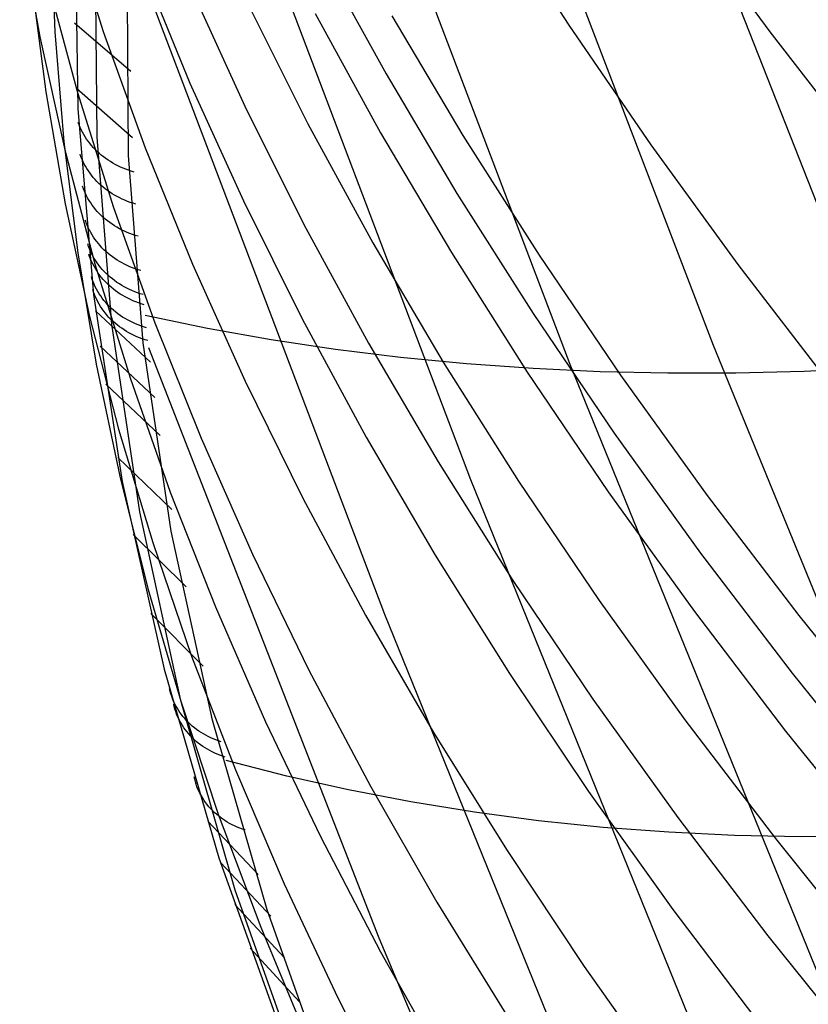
# Model space of a CAD drawing. Header units: millimetres. Extents: x 119 to 175.9, y -203.1 to -153.8.
# Tile 209 of 256: x 171.4 to 172.3, y -199.9 to -198.8. Entities that reach past the tile are written whole.
import ezdxf

# ---------------------------------------------------------------- set-up
doc = ezdxf.new("R2010")
doc.units = ezdxf.units.MM
doc.header["$MEASUREMENT"] = 0
doc.layers.add('Livello 03', color=5, linetype='Continuous', true_color=0x0000ff)

msp = doc.modelspace()

# ---------------------------------------------------------------- linework, layer by layer
at = {"layer": 'Livello 03'}
for p, q in [((172.1904, -199.1834, 46.7918), (171.7693, -198.0866, 45.0495)), ((172.5031, -199.5248, 47.3448), (171.9381, -198.088, 45.0059)), ((172.0294, -199.2046, 46.8656), (171.6227, -198.1365, 45.1824)), ((171.9179, -199.3338, 47.1447), (171.5666, -198.4074, 45.691)), ((171.9417, -198.6905, 50.2269), (172.0279, -198.8244, 50.4921)), ((171.4644, -198.7015, 48.0981), (171.5057, -198.8314, 48.3591)), ((172.1553, -198.6983, 50.7913), (172.2533, -198.8319, 51.0522)), ((171.412, -198.711, 47.2636), (171.4345, -198.8373, 47.5136)), ((171.4467, -198.7089, 46.5624), (171.4515, -198.8317, 46.7973)), ((171.4742, -198.7113, 46.3814), (171.4771, -198.9181, 46.7681)), ((171.4988, -198.9501, 46.7497), (171.497, -198.7423, 46.3644)), ((171.8214, -199.4849, 47.4841), (171.5377, -198.7382, 46.3107)), ((171.7493, -198.7454, 49.6242), (171.8229, -198.8791, 49.8916)), ((171.5342, -198.9704, 46.7362), (171.5327, -198.7618, 46.3529)), ((171.5489, -198.7577, 48.6865), (171.6029, -198.8893, 48.9509)), ((171.425, -198.7742, 47.016), (171.4412, -198.8991, 47.2589)), ((171.4422, -198.7712, 47.7943), (171.4769, -198.8997, 48.05)), ((171.604, -198.7825, 48.989), (171.6645, -198.915, 49.2547)), ((171.6685, -198.802, 49.2959), (171.7354, -198.9351, 49.5623)), ((171.7435, -198.8114, 49.605), (171.8169, -198.9451, 49.8716)), ((171.5366, -198.8765, 46.5661), (171.4736, -198.8221, 46.5965)), ((171.8293, -198.8139, 49.9077), (171.909, -198.948, 50.1738)), ((171.4515, -198.8317, 46.7973), (171.4617, -198.9552, 47.0323)), ((171.5057, -198.8314, 48.3591), (171.5529, -198.9618, 48.6192)), ((172.0279, -198.8244, 50.4921), (172.1199, -198.9585, 50.755)), ((172.2533, -198.8319, 51.0522), (172.3571, -198.9657, 51.3104)), ((171.4345, -198.8373, 47.5136), (171.4627, -198.9642, 47.7631)), ((171.6029, -198.8893, 48.9509), (171.6629, -199.0213, 49.2139)), ((171.8229, -198.8791, 49.8916), (171.9024, -199.0131, 50.1571)), ((171.4412, -198.8991, 47.2589), (171.463, -199.0246, 47.5015)), ((171.5386, -198.9506, 46.7024), (171.4757, -198.8955, 46.7342)), ((171.4769, -198.8997, 48.05), (171.5174, -199.0286, 48.3049)), ((171.4771, -198.9181, 46.7681), (171.4947, -199.1263, 47.1537)), ((171.6645, -198.915, 49.2547), (171.7309, -199.0477, 49.5187)), ((171.4786, -198.9362, 46.8037), (171.4776, -198.9335, 46.8052)), ((171.4798, -198.939, 46.8021), (171.4786, -198.9362, 46.8037)), ((171.481, -198.9416, 46.8006), (171.4798, -198.939, 46.8021)), ((171.4824, -198.9443, 46.7991), (171.481, -198.9416, 46.8006)), ((171.4838, -198.9469, 46.7976), (171.4824, -198.9443, 46.7991)), ((171.7354, -198.9351, 49.5623), (171.8083, -199.0684, 49.8269)), ((171.4617, -198.9552, 47.0323), (171.4772, -199.0795, 47.2671)), ((171.4854, -198.9495, 46.7962), (171.4838, -198.9469, 46.7976)), ((171.487, -198.952, 46.7947), (171.4854, -198.9495, 46.7962)), ((171.4888, -198.9544, 46.7933), (171.487, -198.952, 46.7947)), ((171.4906, -198.9568, 46.792), (171.4888, -198.9544, 46.7933)), ((171.5153, -199.1594, 47.1339), (171.4988, -198.9501, 46.7497)), ((171.8169, -198.9451, 49.8716), (171.8962, -199.079, 50.1363)), ((171.909, -198.948, 50.1738), (171.9946, -199.0823, 50.4377)), ((171.4627, -198.9642, 47.7631), (171.4965, -199.0917, 48.012)), ((171.4926, -198.9592, 46.7906), (171.4906, -198.9568, 46.792)), ((171.4946, -198.9615, 46.7893), (171.4926, -198.9592, 46.7906)), ((171.4967, -198.9637, 46.788), (171.4946, -198.9615, 46.7893)), ((171.4989, -198.9659, 46.7867), (171.4967, -198.9637, 46.788)), ((171.5012, -198.968, 46.7855), (171.4989, -198.9659, 46.7867)), ((171.5529, -198.9618, 48.6192), (171.606, -199.0924, 48.878)), ((172.1199, -198.9585, 50.755), (172.2176, -199.0927, 51.0153)), ((171.4808, -198.9719, 46.8702), (171.4798, -198.9691, 46.8717)), ((171.482, -198.9747, 46.8686), (171.4808, -198.9719, 46.8702)), ((171.4832, -198.9774, 46.8671), (171.482, -198.9747, 46.8686)), ((171.4845, -198.98, 46.8656), (171.4832, -198.9774, 46.8671)), ((171.5036, -198.97, 46.7843), (171.5012, -198.968, 46.7855)), ((171.506, -198.9719, 46.7832), (171.5036, -198.97, 46.7843)), ((171.5085, -198.9738, 46.7821), (171.506, -198.9719, 46.7832)), ((171.5111, -198.9756, 46.781), (171.5085, -198.9738, 46.7821)), ((171.5138, -198.9773, 46.78), (171.5111, -198.9756, 46.781)), ((171.5165, -198.979, 46.779), (171.5138, -198.9773, 46.78)), ((171.5507, -199.1804, 47.1184), (171.5342, -198.9704, 46.7362)), ((171.4859, -198.9826, 46.8641), (171.4845, -198.98, 46.8656)), ((171.4875, -198.9852, 46.8626), (171.4859, -198.9826, 46.8641)), ((171.4891, -198.9878, 46.8611), (171.4875, -198.9852, 46.8626)), ((171.4909, -198.9902, 46.8597), (171.4891, -198.9878, 46.8611)), ((171.5193, -198.9805, 46.778), (171.5165, -198.979, 46.779)), ((171.5221, -198.982, 46.7771), (171.5193, -198.9805, 46.778)), ((171.525, -198.9834, 46.7763), (171.5221, -198.982, 46.7771)), ((171.528, -198.9847, 46.7755), (171.525, -198.9834, 46.7763)), ((171.531, -198.9859, 46.7747), (171.528, -198.9847, 46.7755)), ((171.5341, -198.987, 46.774), (171.531, -198.9859, 46.7747)), ((171.5372, -198.988, 46.7733), (171.5341, -198.987, 46.774)), ((171.5403, -198.989, 46.7727), (171.5372, -198.988, 46.7733)), ((171.4927, -198.9926, 46.8583), (171.4909, -198.9902, 46.8597)), ((171.4946, -198.995, 46.8569), (171.4927, -198.9926, 46.8583)), ((171.4966, -198.9973, 46.8556), (171.4946, -198.995, 46.8569)), ((171.4987, -198.9996, 46.8543), (171.4966, -198.9973, 46.8556)), ((171.5009, -199.0017, 46.853), (171.4987, -198.9996, 46.8543)), ((171.4835, -199.0077, 46.9366), (171.4825, -199.0049, 46.9382)), ((171.4846, -199.0104, 46.9351), (171.4835, -199.0077, 46.9366)), ((171.4858, -199.0131, 46.9335), (171.4846, -199.0104, 46.9351)), ((171.5032, -199.0038, 46.8517), (171.5009, -199.0017, 46.853)), ((171.5056, -199.0059, 46.8505), (171.5032, -199.0038, 46.8517)), ((171.508, -199.0078, 46.8494), (171.5056, -199.0059, 46.8505)), ((171.5105, -199.0097, 46.8482), (171.508, -199.0078, 46.8494)), ((171.5131, -199.0115, 46.8471), (171.5105, -199.0097, 46.8482)), ((171.4871, -199.0158, 46.932), (171.4858, -199.0131, 46.9335)), ((171.4885, -199.0185, 46.9305), (171.4871, -199.0158, 46.932)), ((171.49, -199.021, 46.929), (171.4885, -199.0185, 46.9305)), ((171.4917, -199.0236, 46.9275), (171.49, -199.021, 46.929)), ((171.5158, -199.0133, 46.8461), (171.5131, -199.0115, 46.8471)), ((171.5185, -199.0149, 46.8451), (171.5158, -199.0133, 46.8461)), ((171.5213, -199.0165, 46.8441), (171.5185, -199.0149, 46.8451)), ((171.5242, -199.018, 46.8432), (171.5213, -199.0165, 46.8441)), ((171.5271, -199.0194, 46.8423), (171.5242, -199.018, 46.8432)), ((171.53, -199.0207, 46.8414), (171.5271, -199.0194, 46.8423)), ((171.533, -199.0219, 46.8407), (171.53, -199.0207, 46.8414)), ((171.6629, -199.0213, 49.2139), (171.7288, -199.1536, 49.4755)), ((171.9024, -199.0131, 50.1571), (171.9878, -199.1474, 50.4204)), ((171.463, -199.0246, 47.5015), (171.4902, -199.1507, 47.7435)), ((171.4934, -199.0261, 46.926), (171.4917, -199.0236, 46.9275)), ((171.4952, -199.0285, 46.9246), (171.4934, -199.0261, 46.926)), ((171.4971, -199.0309, 46.9232), (171.4952, -199.0285, 46.9246)), ((171.4991, -199.0332, 46.9218), (171.4971, -199.0309, 46.9232)), ((171.5174, -199.0286, 48.3049), (171.5636, -199.1578, 48.5588)), ((171.5361, -199.023, 46.8399), (171.533, -199.0219, 46.8407)), ((171.5392, -199.024, 46.8392), (171.5361, -199.023, 46.8399)), ((171.5424, -199.025, 46.8386), (171.5392, -199.024, 46.8392)), ((171.4867, -199.0459, 47.0075), (171.4858, -199.0431, 47.0091)), ((171.5012, -199.0355, 46.9205), (171.4991, -199.0332, 46.9218)), ((171.5034, -199.0376, 46.9192), (171.5012, -199.0355, 46.9205)), ((171.5057, -199.0398, 46.9179), (171.5034, -199.0376, 46.9192)), ((171.508, -199.0418, 46.9167), (171.5057, -199.0398, 46.9179)), ((171.5105, -199.0438, 46.9155), (171.508, -199.0418, 46.9167)), ((171.513, -199.0457, 46.9143), (171.5105, -199.0438, 46.9155)), ((171.4878, -199.0486, 47.0059), (171.4867, -199.0459, 47.0075)), ((171.489, -199.0514, 47.0043), (171.4878, -199.0486, 47.0059)), ((171.4903, -199.0541, 47.0028), (171.489, -199.0514, 47.0043)), ((171.4917, -199.0567, 47.0012), (171.4903, -199.0541, 47.0028)), ((171.5156, -199.0475, 46.9132), (171.513, -199.0457, 46.9143)), ((171.5182, -199.0492, 46.9121), (171.5156, -199.0475, 46.9132)), ((171.521, -199.0509, 46.9111), (171.5182, -199.0492, 46.9121)), ((171.5238, -199.0525, 46.9101), (171.521, -199.0509, 46.9111)), ((171.5266, -199.054, 46.9091), (171.5238, -199.0525, 46.9101)), ((171.5295, -199.0554, 46.9082), (171.5266, -199.054, 46.9091)), ((171.7309, -199.0477, 49.5187), (171.8033, -199.1806, 49.781)), ((171.4932, -199.0593, 46.9997), (171.4917, -199.0567, 47.0012)), ((171.4948, -199.0619, 46.9982), (171.4932, -199.0593, 46.9997)), ((171.4965, -199.0644, 46.9967), (171.4948, -199.0619, 46.9982)), ((171.4984, -199.0668, 46.9953), (171.4965, -199.0644, 46.9967)), ((171.5325, -199.0567, 46.9074), (171.5295, -199.0554, 46.9082)), ((171.5355, -199.0579, 46.9066), (171.5325, -199.0567, 46.9074)), ((171.5386, -199.059, 46.9058), (171.5355, -199.0579, 46.9066)), ((171.5417, -199.0601, 46.9051), (171.5386, -199.059, 46.9058)), ((171.5448, -199.061, 46.9044), (171.5417, -199.0601, 46.9051)), ((171.4893, -199.0723, 47.0565), (171.4884, -199.0695, 47.0581)), ((171.4904, -199.0751, 47.0549), (171.4893, -199.0723, 47.0565)), ((171.4916, -199.0779, 47.0533), (171.4904, -199.0751, 47.0549)), ((171.5003, -199.0692, 46.9939), (171.4984, -199.0668, 46.9953)), ((171.5023, -199.0715, 46.9925), (171.5003, -199.0692, 46.9939)), ((171.5043, -199.0738, 46.9911), (171.5023, -199.0715, 46.9925)), ((171.5065, -199.076, 46.9898), (171.5043, -199.0738, 46.9911)), ((171.5088, -199.0781, 46.9885), (171.5065, -199.076, 46.9898)), ((171.8083, -199.0684, 49.8269), (171.8871, -199.202, 50.0896)), ((171.4772, -199.0795, 47.2671), (171.498, -199.2043, 47.5016)), ((171.4905, -199.0837, 47.0775), (171.4895, -199.0809, 47.0791)), ((171.4915, -199.0865, 47.0759), (171.4905, -199.0837, 47.0775)), ((171.4927, -199.0892, 47.0743), (171.4915, -199.0865, 47.0759)), ((171.4928, -199.0806, 47.0517), (171.4916, -199.0779, 47.0533)), ((171.4942, -199.0832, 47.0502), (171.4928, -199.0806, 47.0517)), ((171.4957, -199.0858, 47.0486), (171.4942, -199.0832, 47.0502)), ((171.4973, -199.0884, 47.0471), (171.4957, -199.0858, 47.0486)), ((171.5111, -199.0802, 46.9872), (171.5088, -199.0781, 46.9885)), ((171.5136, -199.0822, 46.986), (171.5111, -199.0802, 46.9872)), ((171.5161, -199.0841, 46.9848), (171.5136, -199.0822, 46.986)), ((171.5187, -199.0859, 46.9837), (171.5161, -199.0841, 46.9848)), ((171.5213, -199.0877, 46.9826), (171.5187, -199.0859, 46.9837)), ((171.5241, -199.0893, 46.9815), (171.5213, -199.0877, 46.9826)), ((171.8962, -199.079, 50.1363), (171.9813, -199.2131, 50.3988)), ((171.9946, -199.0823, 50.4377), (172.086, -199.2168, 50.6993)), ((171.494, -199.092, 47.0727), (171.4927, -199.0892, 47.0743)), ((171.4954, -199.0946, 47.0712), (171.494, -199.092, 47.0727)), ((171.4969, -199.0972, 47.0696), (171.4954, -199.0946, 47.0712)), ((171.4965, -199.0917, 48.012), (171.5359, -199.2195, 48.2601)), ((171.4985, -199.0998, 47.0681), (171.4969, -199.0972, 47.0696)), ((171.499, -199.0909, 47.0457), (171.4973, -199.0884, 47.0471)), ((171.5008, -199.0934, 47.0442), (171.499, -199.0909, 47.0457)), ((171.5027, -199.0958, 47.0428), (171.5008, -199.0934, 47.0442)), ((171.5047, -199.0981, 47.0413), (171.5027, -199.0958, 47.0428)), ((171.5068, -199.1004, 47.04), (171.5047, -199.0981, 47.0413)), ((171.5268, -199.0909, 46.9805), (171.5241, -199.0893, 46.9815)), ((171.5297, -199.0924, 46.9795), (171.5268, -199.0909, 46.9805)), ((171.5326, -199.0938, 46.9786), (171.5297, -199.0924, 46.9795)), ((171.5356, -199.0952, 46.9777), (171.5326, -199.0938, 46.9786)), ((171.5386, -199.0964, 46.9768), (171.5356, -199.0952, 46.9777)), ((171.5417, -199.0975, 46.976), (171.5386, -199.0964, 46.9768)), ((171.5448, -199.0986, 46.9753), (171.5417, -199.0975, 46.976)), ((171.548, -199.0995, 46.9746), (171.5448, -199.0986, 46.9753)), ((171.606, -199.0924, 48.878), (171.6649, -199.2234, 49.1356)), ((172.2176, -199.0927, 51.0153), (172.321, -199.227, 51.273)), ((171.4933, -199.1093, 47.1247), (171.4924, -199.1065, 47.1263)), ((171.4943, -199.1121, 47.123), (171.4933, -199.1093, 47.1247)), ((171.5002, -199.1023, 47.0666), (171.4985, -199.0998, 47.0681)), ((171.502, -199.1048, 47.0652), (171.5002, -199.1023, 47.0666)), ((171.5039, -199.1072, 47.0637), (171.502, -199.1048, 47.0652)), ((171.5058, -199.1095, 47.0623), (171.5039, -199.1072, 47.0637)), ((171.5079, -199.1118, 47.0609), (171.5058, -199.1095, 47.0623)), ((171.509, -199.1026, 47.0386), (171.5068, -199.1004, 47.04)), ((171.5112, -199.1047, 47.0373), (171.509, -199.1026, 47.0386)), ((171.5136, -199.1068, 47.036), (171.5112, -199.1047, 47.0373)), ((171.516, -199.1088, 47.0348), (171.5136, -199.1068, 47.036)), ((171.5185, -199.1107, 47.0336), (171.516, -199.1088, 47.0348)), ((171.495, -199.1237, 47.1511), (171.494, -199.1208, 47.1528)), ((171.4955, -199.1148, 47.1214), (171.4943, -199.1121, 47.123)), ((171.4968, -199.1175, 47.1199), (171.4955, -199.1148, 47.1214)), ((171.4981, -199.1202, 47.1183), (171.4968, -199.1175, 47.1199)), ((171.4996, -199.1228, 47.1167), (171.4981, -199.1202, 47.1183)), ((171.5101, -199.114, 47.0596), (171.5079, -199.1118, 47.0609)), ((171.5124, -199.1162, 47.0582), (171.5101, -199.114, 47.0596)), ((171.5147, -199.1182, 47.057), (171.5124, -199.1162, 47.0582)), ((171.5171, -199.1202, 47.0557), (171.5147, -199.1182, 47.057)), ((171.5196, -199.1222, 47.0545), (171.5171, -199.1202, 47.0557)), ((171.5211, -199.1126, 47.0324), (171.5185, -199.1107, 47.0336)), ((171.5238, -199.1143, 47.0313), (171.5211, -199.1126, 47.0324)), ((171.5265, -199.116, 47.0302), (171.5238, -199.1143, 47.0313)), ((171.5293, -199.1176, 47.0292), (171.5265, -199.116, 47.0302)), ((171.5321, -199.1191, 47.0282), (171.5293, -199.1176, 47.0292)), ((171.5351, -199.1205, 47.0272), (171.5321, -199.1191, 47.0282)), ((171.538, -199.1218, 47.0263), (171.5351, -199.1205, 47.0272)), ((171.4947, -199.1263, 47.1537), (171.527, -199.3358, 47.5376)), ((171.496, -199.1264, 47.1495), (171.495, -199.1237, 47.1511)), ((171.4972, -199.1292, 47.1479), (171.496, -199.1264, 47.1495)), ((171.4984, -199.1319, 47.1463), (171.4972, -199.1292, 47.1479)), ((171.4998, -199.1346, 47.1447), (171.4984, -199.1319, 47.1463)), ((171.5012, -199.1254, 47.1152), (171.4996, -199.1228, 47.1167)), ((171.5029, -199.1279, 47.1137), (171.5012, -199.1254, 47.1152)), ((171.5047, -199.1304, 47.1122), (171.5029, -199.1279, 47.1137)), ((171.5066, -199.1328, 47.1108), (171.5047, -199.1304, 47.1122)), ((171.5222, -199.124, 47.0533), (171.5196, -199.1222, 47.0545)), ((171.5249, -199.1258, 47.0522), (171.5222, -199.124, 47.0533)), ((171.5276, -199.1274, 47.0511), (171.5249, -199.1258, 47.0522)), ((171.5304, -199.129, 47.05), (171.5276, -199.1274, 47.0511)), ((171.5332, -199.1305, 47.049), (171.5304, -199.129, 47.05)), ((171.5362, -199.132, 47.0481), (171.5332, -199.1305, 47.049)), ((171.5391, -199.1333, 47.0472), (171.5362, -199.132, 47.0481)), ((171.541, -199.1231, 47.0254), (171.538, -199.1218, 47.0263)), ((171.5441, -199.1242, 47.0246), (171.541, -199.1231, 47.0254)), ((171.5472, -199.1253, 47.0239), (171.5441, -199.1242, 47.0246)), ((171.5504, -199.1262, 47.0232), (171.5472, -199.1253, 47.0239)), ((171.5013, -199.1372, 47.1432), (171.4998, -199.1346, 47.1447)), ((171.5028, -199.1398, 47.1416), (171.5013, -199.1372, 47.1432)), ((171.5045, -199.1423, 47.1401), (171.5028, -199.1398, 47.1416)), ((171.5063, -199.1448, 47.1386), (171.5045, -199.1423, 47.1401)), ((171.5085, -199.1352, 47.1093), (171.5066, -199.1328, 47.1108)), ((171.5106, -199.1375, 47.1079), (171.5085, -199.1352, 47.1093)), ((171.5128, -199.1397, 47.1066), (171.5106, -199.1375, 47.1079)), ((171.515, -199.1418, 47.1052), (171.5128, -199.1397, 47.1066)), ((171.5174, -199.1439, 47.1039), (171.515, -199.1418, 47.1052)), ((171.5422, -199.1345, 47.0463), (171.5391, -199.1333, 47.0472)), ((171.5452, -199.1357, 47.0455), (171.5422, -199.1345, 47.0463)), ((171.5484, -199.1367, 47.0447), (171.5452, -199.1357, 47.0455)), ((171.5515, -199.1377, 47.044), (171.5484, -199.1367, 47.0447)), ((171.4902, -199.1507, 47.7435), (171.5229, -199.2772, 47.985)), ((171.5586, -199.202, 47.1606), (171.497, -199.1447, 47.1968)), ((171.5082, -199.1472, 47.1372), (171.5063, -199.1448, 47.1386)), ((171.5102, -199.1496, 47.1357), (171.5082, -199.1472, 47.1372)), ((171.5122, -199.1519, 47.1343), (171.5102, -199.1496, 47.1357)), ((171.5144, -199.1541, 47.1329), (171.5122, -199.1519, 47.1343)), ((171.5166, -199.1563, 47.1316), (171.5144, -199.1541, 47.1329)), ((171.5198, -199.1459, 47.1026), (171.5174, -199.1439, 47.1039)), ((171.5223, -199.1478, 47.1014), (171.5198, -199.1459, 47.1026)), ((171.5249, -199.1497, 47.1002), (171.5223, -199.1478, 47.1014)), ((171.5275, -199.1515, 47.0991), (171.5249, -199.1497, 47.1002)), ((171.5303, -199.1531, 47.098), (171.5275, -199.1515, 47.0991)), ((171.5331, -199.1547, 47.0969), (171.5303, -199.1531, 47.098)), ((171.6228, -199.1642, 47.0346), (171.5528, -199.1498, 47.0661)), ((171.7288, -199.1536, 49.4755), (171.8005, -199.286, 49.7353)), ((171.9878, -199.1474, 50.4204), (172.0789, -199.2817, 50.6813)), ((171.5467, -199.3699, 47.5165), (171.5153, -199.1594, 47.1339)), ((171.519, -199.1583, 47.1303), (171.5166, -199.1563, 47.1316)), ((171.5214, -199.1603, 47.129), (171.519, -199.1583, 47.1303)), ((171.5239, -199.1623, 47.1278), (171.5214, -199.1603, 47.129)), ((171.5265, -199.1641, 47.1266), (171.5239, -199.1623, 47.1278)), ((171.5291, -199.1659, 47.1254), (171.5265, -199.1641, 47.1266)), ((171.5359, -199.1563, 47.0959), (171.5331, -199.1547, 47.0969)), ((171.5388, -199.1577, 47.0949), (171.5359, -199.1563, 47.0959)), ((171.5418, -199.159, 47.094), (171.5388, -199.1577, 47.0949)), ((171.5448, -199.1603, 47.0931), (171.5418, -199.159, 47.094)), ((171.5479, -199.1614, 47.0922), (171.5448, -199.1603, 47.0931)), ((171.551, -199.1625, 47.0915), (171.5479, -199.1614, 47.0922)), ((171.5542, -199.1634, 47.0907), (171.551, -199.1625, 47.0915)), ((171.5636, -199.1578, 48.5588), (171.6155, -199.2874, 48.8115)), ((171.694, -199.1769, 47.0048), (171.6228, -199.1642, 47.0346)), ((171.5319, -199.1676, 47.1243), (171.5291, -199.1659, 47.1254)), ((171.5346, -199.1692, 47.1232), (171.5319, -199.1676, 47.1243)), ((171.5375, -199.1707, 47.1222), (171.5346, -199.1692, 47.1232)), ((171.5404, -199.1721, 47.1212), (171.5375, -199.1707, 47.1222)), ((171.5434, -199.1735, 47.1202), (171.5404, -199.1721, 47.1212)), ((171.5464, -199.1747, 47.1193), (171.5434, -199.1735, 47.1202)), ((171.5495, -199.1759, 47.1185), (171.5464, -199.1747, 47.1193)), ((171.5526, -199.1769, 47.1177), (171.5495, -199.1759, 47.1185)), ((171.5637, -199.2418, 47.2326), (171.5023, -199.1843, 47.2695)), ((171.5821, -199.3915, 47.4991), (171.5507, -199.1804, 47.1184)), ((171.5558, -199.1779, 47.117), (171.5526, -199.1769, 47.1177)), ((171.8153, -199.8475, 48.1991), (171.5567, -199.186, 47.1317)), ((171.7662, -199.1877, 46.9767), (171.694, -199.1769, 47.0048)), ((171.8033, -199.1806, 49.781), (171.8814, -199.3136, 50.0415)), ((172.6187, -200.2322, 48.5617), (172.1904, -199.1834, 46.7918)), ((171.8392, -199.1967, 46.9504), (171.7662, -199.1877, 46.9767)), ((171.9131, -199.2039, 46.9259), (171.8392, -199.1967, 46.9504)), ((171.498, -199.2043, 47.5016), (171.5242, -199.3298, 47.7356)), ((171.8871, -199.202, 50.0896), (171.9716, -199.3356, 50.3502)), ((171.9878, -199.2093, 46.9032), (171.9131, -199.2039, 46.9259)), ((172.063, -199.2128, 46.8824), (171.9878, -199.2093, 46.9032)), ((172.4437, -200.2225, 48.5779), (172.0294, -199.2046, 46.8656)), ((172.3689, -199.2086, 46.8184), (172.2919, -199.2124, 46.8315)), ((171.5359, -199.2195, 48.2601), (171.5809, -199.3478, 48.5072)), ((171.9813, -199.2131, 50.3988), (172.0722, -199.3473, 50.659)), ((172.1389, -199.2145, 46.8635), (172.063, -199.2128, 46.8824)), ((172.086, -199.2168, 50.6993), (172.1831, -199.3514, 50.9583)), ((172.2152, -199.2144, 46.8465), (172.1389, -199.2145, 46.8635)), ((172.2919, -199.2124, 46.8315), (172.2152, -199.2144, 46.8465)), ((171.5696, -199.2844, 47.3095), (171.5085, -199.2267, 47.347)), ((171.6649, -199.2234, 49.1356), (171.7295, -199.3545, 49.3916)), ((171.5229, -199.2772, 47.985), (171.5612, -199.4042, 48.2257)), ((171.8005, -199.286, 49.7353), (171.878, -199.4184, 49.9933)), ((172.0789, -199.2817, 50.6813), (172.1758, -199.4162, 50.9398)), ((171.6155, -199.2874, 48.8115), (171.6732, -199.4172, 49.063)), ((171.5828, -199.3671, 47.4581), (171.5223, -199.3089, 47.4969)), ((171.8814, -199.3136, 50.0415), (171.9653, -199.4466, 50.2999)), ((171.5242, -199.3298, 47.7356), (171.5557, -199.4556, 47.969)), ((171.527, -199.3358, 47.5376), (171.574, -199.5462, 47.9195)), ((172.2761, -200.2149, 48.6247), (171.9179, -199.3338, 47.1447)), ((171.9716, -199.3356, 50.3502), (172.0619, -199.4692, 50.6086)), ((171.5809, -199.3478, 48.5072), (171.6316, -199.4763, 48.7533)), ((172.0722, -199.3473, 50.659), (172.1689, -199.4814, 50.9168)), ((172.1831, -199.3514, 50.9583), (172.2858, -199.486, 51.2147)), ((171.7295, -199.3545, 49.3916), (171.8, -199.4857, 49.646)), ((171.5929, -199.5814, 47.8971), (171.5467, -199.3699, 47.5165)), ((171.5989, -199.454, 47.6137), (171.5392, -199.3953, 47.6537)), ((171.6284, -199.6034, 47.8778), (171.5821, -199.3915, 47.4991)), ((171.5612, -199.4042, 48.2257), (171.6049, -199.5315, 48.4655)), ((171.6732, -199.4172, 49.063), (171.7365, -199.5472, 49.313)), ((171.878, -199.4184, 49.9933), (171.9613, -199.5509, 50.2493)), ((172.1758, -199.4162, 50.9398), (172.2783, -199.5506, 51.1957)), ((171.9653, -199.4466, 50.2999), (172.055, -199.5796, 50.5561)), ((171.5557, -199.4556, 47.969), (171.5926, -199.5819, 48.2017)), ((172.0619, -199.4692, 50.6086), (172.158, -199.6027, 50.8646)), ((171.6178, -199.5427, 47.7721), (171.559, -199.4837, 47.8133)), ((171.6316, -199.4763, 48.7533), (171.6878, -199.605, 48.9981)), ((172.1105, -200.1957, 48.6783), (171.8214, -199.4849, 47.4841)), ((172.1689, -199.4814, 50.9168), (172.2711, -199.6155, 51.172)), ((171.8, -199.4857, 49.646), (171.8761, -199.617, 49.8987)), ((172.2858, -199.486, 51.2147), (172.3941, -199.6206, 51.4684)), ((171.6049, -199.5315, 48.4655), (171.6541, -199.6591, 48.7042)), ((171.574, -199.5462, 47.9195), (171.6355, -199.7574, 48.2989)), ((171.7365, -199.5472, 49.313), (171.8054, -199.6772, 49.5615)), ((171.9613, -199.5509, 50.2493), (172.0502, -199.6832, 50.5031)), ((172.2783, -199.5506, 51.1957), (172.3864, -199.6849, 51.4488)), ((171.5808, -199.571, 47.9634), (171.5802, -199.5682, 47.9651)), ((171.5816, -199.5737, 47.9617), (171.5808, -199.571, 47.9634)), ((171.5825, -199.5765, 47.96), (171.5816, -199.5737, 47.9617)), ((171.5835, -199.5792, 47.9583), (171.5825, -199.5765, 47.96)), ((171.5846, -199.5819, 47.9567), (171.5835, -199.5792, 47.9583)), ((171.5858, -199.5845, 47.955), (171.5846, -199.5819, 47.9567)), ((171.5871, -199.5871, 47.9533), (171.5858, -199.5845, 47.955)), ((171.5926, -199.5819, 48.2017), (171.6348, -199.7085, 48.4335)), ((171.6538, -199.7936, 48.2751), (171.5929, -199.5814, 47.8971)), ((172.055, -199.5796, 50.5561), (172.1503, -199.7125, 50.8099)), ((171.5854, -199.5881, 47.9942), (171.5848, -199.5853, 47.9959)), ((171.5862, -199.5909, 47.9925), (171.5854, -199.5881, 47.9942)), ((171.5871, -199.5937, 47.9908), (171.5862, -199.5909, 47.9925)), ((171.5886, -199.5896, 47.9517), (171.5871, -199.5871, 47.9533)), ((171.5881, -199.5964, 47.9891), (171.5871, -199.5937, 47.9908)), ((171.5901, -199.5921, 47.95), (171.5886, -199.5896, 47.9517)), ((171.5917, -199.5946, 47.9484), (171.5901, -199.5921, 47.95)), ((171.5934, -199.597, 47.9468), (171.5917, -199.5946, 47.9484)), ((171.5892, -199.5991, 47.9874), (171.5881, -199.5964, 47.9891)), ((171.5904, -199.6017, 47.9857), (171.5892, -199.5991, 47.9874)), ((171.5917, -199.6043, 47.9841), (171.5904, -199.6017, 47.9857)), ((171.5931, -199.6068, 47.9824), (171.5917, -199.6043, 47.9841)), ((171.5952, -199.5993, 47.9452), (171.5934, -199.597, 47.9468)), ((171.5971, -199.6015, 47.9436), (171.5952, -199.5993, 47.9452)), ((171.5991, -199.6037, 47.9421), (171.5971, -199.6015, 47.9436)), ((171.6012, -199.6059, 47.9406), (171.5991, -199.6037, 47.9421)), ((171.6034, -199.6079, 47.9391), (171.6012, -199.6059, 47.9406)), ((171.6896, -199.8158, 48.2541), (171.6284, -199.6034, 47.8778)), ((171.6878, -199.605, 48.9981), (171.7496, -199.7338, 49.2415)), ((172.158, -199.6027, 50.8646), (172.2596, -199.736, 51.1181)), ((171.5946, -199.6093, 47.9808), (171.5931, -199.6068, 47.9824)), ((171.5962, -199.6118, 47.9791), (171.5946, -199.6093, 47.9808)), ((171.5979, -199.6141, 47.9775), (171.5962, -199.6118, 47.9791)), ((171.5997, -199.6165, 47.9759), (171.5979, -199.6141, 47.9775)), ((171.6016, -199.6187, 47.9743), (171.5997, -199.6165, 47.9759)), ((171.6056, -199.6099, 47.9376), (171.6034, -199.6079, 47.9391)), ((171.608, -199.6118, 47.9362), (171.6056, -199.6099, 47.9376)), ((171.6104, -199.6137, 47.9348), (171.608, -199.6118, 47.9362)), ((171.6129, -199.6154, 47.9334), (171.6104, -199.6137, 47.9348)), ((171.6154, -199.6171, 47.9321), (171.6129, -199.6154, 47.9334)), ((171.6181, -199.6187, 47.9308), (171.6154, -199.6171, 47.9321)), ((171.8761, -199.617, 49.8987), (171.9579, -199.7482, 50.1493)), ((172.2711, -199.6155, 51.172), (172.3789, -199.7495, 51.4245)), ((171.6036, -199.6209, 47.9728), (171.6016, -199.6187, 47.9743)), ((171.6057, -199.6231, 47.9713), (171.6036, -199.6209, 47.9728)), ((171.6078, -199.6251, 47.9698), (171.6057, -199.6231, 47.9713)), ((171.6101, -199.6271, 47.9683), (171.6078, -199.6251, 47.9698)), ((171.6124, -199.629, 47.9668), (171.6101, -199.6271, 47.9683)), ((171.6208, -199.6202, 47.9295), (171.6181, -199.6187, 47.9308)), ((171.6235, -199.6217, 47.9283), (171.6208, -199.6202, 47.9295)), ((171.6264, -199.623, 47.9271), (171.6235, -199.6217, 47.9283)), ((171.6292, -199.6243, 47.926), (171.6264, -199.623, 47.9271)), ((171.6322, -199.6254, 47.9249), (171.6292, -199.6243, 47.926)), ((171.6352, -199.6265, 47.9238), (171.6322, -199.6254, 47.9249)), ((171.6382, -199.6275, 47.9228), (171.6352, -199.6265, 47.9238)), ((171.6148, -199.6309, 47.9654), (171.6124, -199.629, 47.9668)), ((171.6173, -199.6326, 47.9641), (171.6148, -199.6309, 47.9654)), ((171.6199, -199.6343, 47.9627), (171.6173, -199.6326, 47.9641)), ((171.6225, -199.6359, 47.9614), (171.6199, -199.6343, 47.9627)), ((171.6252, -199.6374, 47.9601), (171.6225, -199.6359, 47.9614)), ((171.628, -199.6389, 47.9589), (171.6252, -199.6374, 47.9601)), ((171.6308, -199.6402, 47.9577), (171.628, -199.6389, 47.9589)), ((171.6337, -199.6415, 47.9565), (171.6308, -199.6402, 47.9577)), ((171.6366, -199.6426, 47.9554), (171.6337, -199.6415, 47.9565)), ((171.6396, -199.6437, 47.9544), (171.6366, -199.6426, 47.9554)), ((171.6426, -199.6447, 47.9534), (171.6396, -199.6437, 47.9544)), ((171.7117, -199.6659, 47.929), (171.6436, -199.6485, 47.96)), ((171.6541, -199.6591, 48.7042), (171.7087, -199.7868, 48.9417)), ((171.6084, -199.6695, 48.1395), (171.6078, -199.6667, 48.1412)), ((171.6091, -199.6723, 48.1378), (171.6084, -199.6695, 48.1395)), ((171.61, -199.6751, 48.1361), (171.6091, -199.6723, 48.1378)), ((171.7808, -199.6813, 47.8994), (171.7117, -199.6659, 47.929)), ((171.6109, -199.6778, 48.1344), (171.61, -199.6751, 48.1361)), ((171.612, -199.6805, 48.1327), (171.6109, -199.6778, 48.1344)), ((171.6132, -199.6831, 48.131), (171.612, -199.6805, 48.1327)), ((171.6144, -199.6857, 48.1293), (171.6132, -199.6831, 48.131)), ((171.8509, -199.6948, 47.8712), (171.7808, -199.6813, 47.8994)), ((171.8054, -199.6772, 49.5615), (171.88, -199.8072, 49.8082)), ((172.0502, -199.6832, 50.5031), (172.1447, -199.8154, 50.7546)), ((171.6158, -199.6882, 48.1276), (171.6144, -199.6857, 48.1293)), ((171.6173, -199.6907, 48.1259), (171.6158, -199.6882, 48.1276)), ((171.6189, -199.6932, 48.1242), (171.6173, -199.6907, 48.1259)), ((171.6206, -199.6956, 48.1226), (171.6189, -199.6932, 48.1242)), ((171.922, -199.7063, 47.8446), (171.8509, -199.6948, 47.8712)), ((171.6223, -199.6979, 48.121), (171.6206, -199.6956, 48.1226)), ((171.6242, -199.7002, 48.1194), (171.6223, -199.6979, 48.121)), ((171.6262, -199.7024, 48.1178), (171.6242, -199.7002, 48.1194)), ((171.6282, -199.7045, 48.1162), (171.6262, -199.7024, 48.1178)), ((171.6303, -199.7066, 48.1147), (171.6282, -199.7045, 48.1162)), ((171.6795, -199.7761, 48.1856), (171.6229, -199.7164, 48.2297)), ((171.6326, -199.7086, 48.1132), (171.6303, -199.7066, 48.1147)), ((171.6349, -199.7105, 48.1117), (171.6326, -199.7086, 48.1132)), ((171.6348, -199.7085, 48.4335), (171.6824, -199.8354, 48.6642)), ((171.6373, -199.7124, 48.1102), (171.6349, -199.7105, 48.1117)), ((171.6397, -199.7142, 48.1088), (171.6373, -199.7124, 48.1102)), ((171.6423, -199.7158, 48.1074), (171.6397, -199.7142, 48.1088)), ((171.6449, -199.7175, 48.1061), (171.6423, -199.7158, 48.1074)), ((171.994, -199.7159, 47.8195), (171.922, -199.7063, 47.8446)), ((172.0666, -199.7234, 47.7959), (171.994, -199.7159, 47.8195)), ((172.1503, -199.7125, 50.8099), (172.2512, -199.8451, 51.0613)), ((171.6475, -199.719, 48.1048), (171.6449, -199.7175, 48.1061)), ((171.6503, -199.7204, 48.1035), (171.6475, -199.719, 48.1048)), ((171.6531, -199.7218, 48.1022), (171.6503, -199.7204, 48.1035)), ((171.656, -199.723, 48.101), (171.6531, -199.7218, 48.1022)), ((171.6589, -199.7242, 48.0999), (171.656, -199.723, 48.101)), ((171.6618, -199.7253, 48.0988), (171.6589, -199.7242, 48.0999)), ((171.6649, -199.7263, 48.0977), (171.6618, -199.7253, 48.0988)), ((172.14, -199.7289, 47.7739), (172.0666, -199.7234, 47.7959)), ((171.7496, -199.7338, 49.2415), (171.8169, -199.8627, 49.4833)), ((172.2139, -199.7324, 47.7535), (172.14, -199.7289, 47.7739)), ((172.2884, -199.7339, 47.7347), (172.2139, -199.7324, 47.7535)), ((172.2596, -199.736, 51.1181), (172.3667, -199.8692, 51.3689)), ((172.3632, -199.7334, 47.7176), (172.2884, -199.7339, 47.7347)), ((171.9579, -199.7482, 50.1493), (172.0452, -199.8792, 50.3979)), ((171.6355, -199.7574, 48.2989), (171.7115, -199.9691, 48.6754)), ((171.6939, -199.8229, 48.2679), (171.6378, -199.7631, 48.3125)), ((171.7293, -200.0063, 48.6503), (171.6538, -199.7936, 48.2751)), ((171.7087, -199.7868, 48.9417), (171.7687, -199.9146, 49.1778)), ((171.7091, -199.8697, 48.3501), (171.6533, -199.8098, 48.3952)), ((171.7656, -200.0286, 48.6275), (171.6896, -199.8158, 48.2541)), ((171.88, -199.8072, 49.8082), (171.9601, -199.9371, 50.0529)), ((172.1447, -199.8154, 50.7546), (172.2448, -199.9473, 51.0036)), ((171.6824, -199.8354, 48.6642), (171.7352, -199.9624, 48.8938)), ((172.0787, -200.4732, 49.2868), (171.8153, -199.8475, 48.1991)), ((172.2512, -199.8451, 51.0613), (172.3575, -199.9775, 51.31)), ((171.7258, -199.9188, 48.4361), (171.6704, -199.8587, 48.4818)), ((171.8169, -199.8627, 49.4833), (171.8896, -199.9915, 49.7234)), ((172.0452, -199.8792, 50.3979), (172.1381, -200.01, 50.6442)), ((171.7687, -199.9146, 49.1778), (171.8341, -200.0425, 49.4124))]:
    msp.add_line(p, q, dxfattribs=at)

doc.saveas('drawing.dxf')
